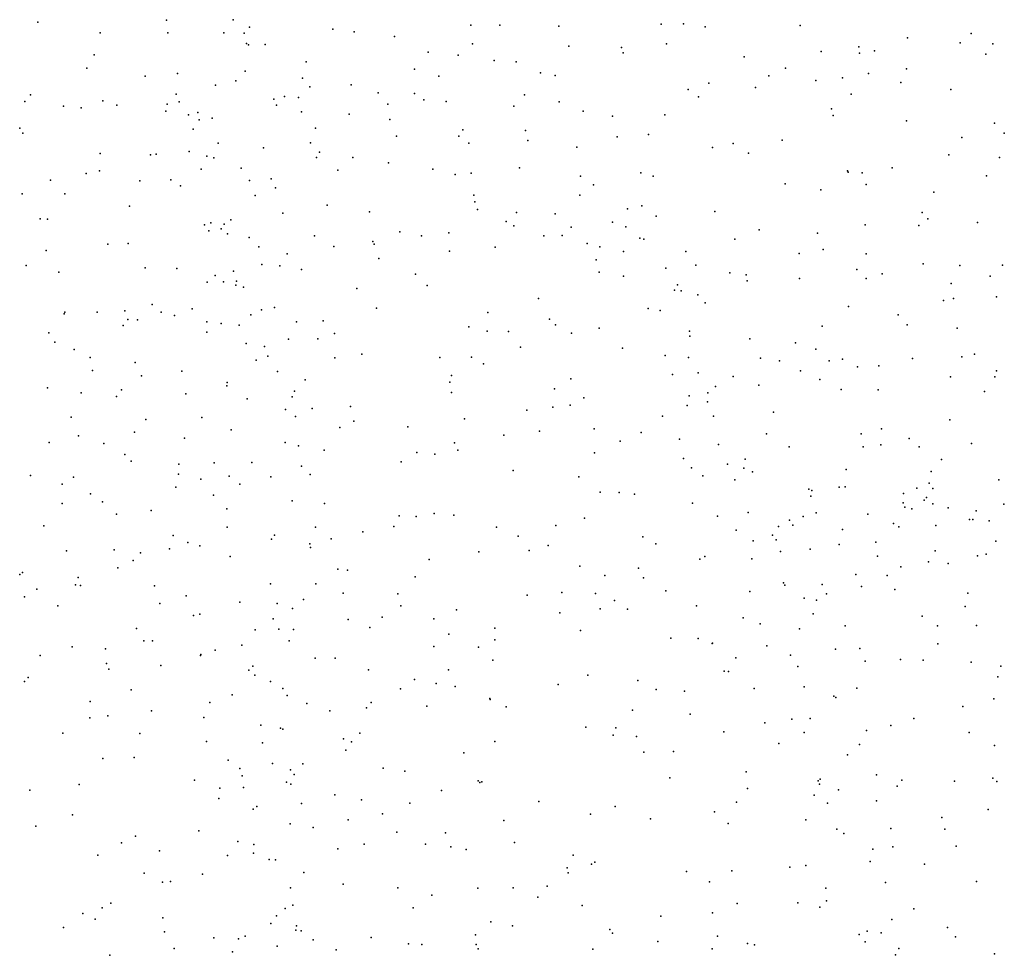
# Model space of a CAD drawing. Header units: metres. Extents: x -25 to 25, y -27.7 to 27.8.
# Tile 81 of 209: x -3.3 to -1.9, y -10.7 to -9.4. Entities that reach past the tile are written whole.
import ezdxf

# ---------------------------------------------------------------- set-up
doc = ezdxf.new("R2010")
doc.units = ezdxf.units.M

msp = doc.modelspace()

# ---------------------------------------------------------------- linework, layer by layer
for p in [(-3.2981, -9.3783, 22.0078), (-3.114, -9.3755, -6.6159), (-3.0186, -9.3747, 16.8507), (-2.9952, -9.3856, 15.5837), (-2.6782, -9.3823, -2.8502), (-2.6371, -9.3825, 22.1423), (-2.5522, -9.3841, 16.7174), (-2.4061, -9.3813, 22.4114), (-2.374, -9.3805, 22.4946), (-2.3428, -9.3848, -0.7257), (-2.2068, -9.3832, 4.2773), (-3.2089, -9.3937, 22.0729), (-3.112, -9.3934, 17.3938), (-3.0318, -9.3933, 22.1575), (-3.0027, -9.3942, -0.2821), (-2.8758, -9.3881, 16.6166), (-2.8454, -9.3919, -0.5611), (-2.7875, -9.3989, -5.3102), (-2.0533, -9.4007, -0.6624), (-1.9623, -9.3944, -0.0214), (-2.9995, -9.4089, 9.5942), (-2.9966, -9.4109, -4.4547), (-2.9726, -9.4101, 16.7573), (-2.6759, -9.4093, 0.1789), (-2.538, -9.4126, 22.195), (-2.4625, -9.4147, 22.3332), (-2.3984, -9.4094, 16.1076), (-2.1231, -9.4134, 22.7849), (-1.9781, -9.408, 15.5525), (-1.9309, -9.4092, 15.381), (-3.2175, -9.4249, 17.8045), (-2.7393, -9.4213, 16.463), (-2.6966, -9.4256, 15.6193), (-2.4604, -9.4222, 16.1863), (-2.2873, -9.4277, 3.9738), (-2.1769, -9.4203, 15.771), (-2.1218, -9.4225, 3.8319), (-2.1004, -9.4192, 15.4127), (-1.9411, -9.4239, 3.8259), (-2.9142, -9.4349, 22.1045), (-2.6452, -9.433, 9.5648), (-2.6134, -9.4352, 16.3573), (-3.2283, -9.4442, 9.5262), (-3.1446, -9.4557, 22.0077), (-3.0981, -9.4517, 17.2852), (-3.0014, -9.4482, 22.0838), (-2.7591, -9.4455, 22.0774), (-2.7243, -9.4555, 16.4776), (-2.5785, -9.4506, 17.1832), (-2.5578, -9.4545, 16.8583), (-2.2519, -9.4549, 0.0522), (-2.2279, -9.444, 15.8585), (-2.1091, -9.4518, 4.4606), (-2.0547, -9.445, 22.8382), (-3.044, -9.4685, 16.9976), (-3.0147, -9.4622, -4.7249), (-2.9193, -9.4586, -4.9876), (-2.9087, -9.471, -5.9312), (-2.8499, -9.468, 22.05), (-2.3379, -9.4658, 4.3445), (-2.2709, -9.4717, 15.9465), (-2.1844, -9.4618, 9.8061), (-2.1462, -9.458, 11.0604), (-2.0626, -9.4644, 15.6709), (-3.3088, -9.4821, 21.8025), (-3.1001, -9.4814, 17.4677), (-2.945, -9.4848, -6.16), (-2.925, -9.4859, -0.4431), (-2.8111, -9.4794, 0.2911), (-2.7592, -9.4805, -3.4633), (-2.6016, -9.4822, 22.0262), (-2.3674, -9.4746, 15.5032), (-2.3527, -9.4853, 22.5389), (-2.134, -9.4814, -2.7376), (-1.9913, -9.4744, 15.6099), (-3.3167, -9.4919, -10.8196), (-3.2613, -9.4986, 16.2586), (-3.205, -9.491, 21.9054), (-3.1851, -9.4972, 17.772), (-3.1129, -9.4956, 17.6209), (-3.096, -9.4923, 17.3757), (-2.9605, -9.4886, 16.7858), (-2.9567, -9.497, 21.9937), (-2.7972, -9.4955, 17.4366), (-2.7455, -9.4894, -3.9434), (-2.7137, -9.4919, 22.0027), (-2.6169, -9.4985, 11.2347), (-2.552, -9.4922, -2.8929), (-3.236, -9.5007, 17.8608), (-3.1152, -9.5058, 11.2192), (-3.0827, -9.5107, 17.6191), (-3.0692, -9.5075, -6.4875), (-2.921, -9.5064, 16.3649), (-2.8527, -9.5098, -3.0939), (-2.5178, -9.5055, 22.1239), (-2.4755, -9.5127, 0.1408), (-2.4009, -9.511, 22.3919), (-2.1621, -9.5023, 22.7607), (-2.1598, -9.512, 15.8294), (-3.0673, -9.5179, -0.2115), (-3.0485, -9.5159, 21.9595), (-2.7943, -9.5177, 21.974), (-2.0548, -9.5193, 9.9181), (-1.9289, -9.5226, -2.6735), (-3.3242, -9.53, 21.7167), (-3.3195, -9.5372, -11.0193), (-3.0759, -9.5314, 17.1475), (-2.9008, -9.5298, -4.2703), (-2.7847, -9.5415, -3.2749), (-2.6957, -9.5415, 17.287), (-2.6897, -9.5326, 16.4808), (-2.6002, -9.5333, 21.9529), (-2.4691, -9.5422, 22.2092), (-2.4241, -9.539, 16.2367), (-1.9147, -9.5371, 10.3135), (-3.04, -9.5516, 17.0563), (-2.908, -9.5511, 16.73), (-2.6813, -9.5517, -2.9588), (-2.5966, -9.5478, 16.4026), (-2.3029, -9.5519, -2.8441), (-2.2329, -9.5472, 4.513), (-1.9753, -9.5433, 22.906), (-3.209, -9.5661, 9.3266), (-3.1371, -9.5684, 21.8235), (-3.1288, -9.5671, 16.3289), (-3.0815, -9.5636, 17.5733), (-3.0565, -9.5702, 15.7068), (-2.9754, -9.5583, 0.4429), (-2.8948, -9.5642, -5.5784), (-2.5268, -9.5572, 22.0466), (-2.3326, -9.5575, -0.6984), (-2.2808, -9.5659, 16.0557), (-1.9942, -9.5683, 15.6815), (-3.0464, -9.5723, -4.8741), (-2.8991, -9.5718, -5.3367), (-2.8471, -9.572, 16.6746), (-2.7962, -9.5797, 16.5261), (-1.9217, -9.5722, 3.7548), (-3.2289, -9.5948, -10.6111), (-3.21, -9.5913, 21.7512), (-3.0643, -9.5887, 17.2917), (-3.0072, -9.5873, 16.9636), (-2.8688, -9.59, 21.8786), (-2.7327, -9.5889, 16.5653), (-2.701, -9.5963, 15.7234), (-2.6777, -9.5944, -3.5437), (-2.6085, -9.5866, 4.0723), (-2.4352, -9.594, 16.3035), (-2.4172, -9.5986, 22.307), (-2.1393, -9.5911, 15.875), (-2.1381, -9.5929, 3.7183), (-2.1181, -9.5941, 10.9727), (-2.0753, -9.5869, 15.7946), (-1.94, -9.5981, 15.4312), (-3.28, -9.6045, 0.6222), (-3.1524, -9.6056, 17.8076), (-3.108, -9.6041, -4.6707), (-3.0942, -9.6124, 17.693), (-2.995, -9.6048, 17.5046), (-2.9643, -9.6024, 11.1813), (-2.5214, -9.5987, 16.3864), (-2.5027, -9.6113, -0.7258), (-2.2284, -9.6099, 9.5837), (-2.1124, -9.6108, 22.7903), (-3.3205, -9.6241, 15.5798), (-3.2597, -9.6238, 17.9863), (-2.9869, -9.6264, 21.8231), (-2.9581, -9.6152, 9.3801), (-2.674, -9.6257, 9.3983), (-2.5223, -9.6258, 21.9556), (-2.1772, -9.6183, 22.7364), (-2.0156, -9.6216, 22.8628), (-2.8841, -9.6401, 15.7761), (-2.6725, -9.6356, 17.1304), (-3.1672, -9.6417, -6.6483), (-2.9473, -9.6518, 16.8957), (-2.8234, -9.6497, 16.7117), (-2.6688, -9.6466, 21.8194), (-2.6128, -9.6508, -3.3346), (-2.5576, -9.6525, 0.2488), (-2.4541, -9.6455, 22.0808), (-2.4335, -9.6411, 4.5057), (-2.3293, -9.6493, 3.8098), (-2.0321, -9.6507, -0.5402), (-3.2947, -9.6599, 21.6135), (-3.2845, -9.6603, -10.4108), (-3.0597, -9.6682, 0.5151), (-3.0508, -9.6656, -5.0764), (-3.0314, -9.6672, 17.2703), (-3.0219, -9.6611, 17.1323), (-2.6279, -9.6636, -4.0463), (-2.4754, -9.6647, 21.8824), (-2.4131, -9.6562, 22.1953), (-2.1138, -9.6683, 15.4592), (-2.0372, -9.6691, 9.7745), (-2.0243, -9.6596, 15.7986), (-1.9529, -9.6651, 10.1895), (-3.0536, -9.6769, 21.7533), (-3.0357, -9.6739, 17.404), (-3.0266, -9.6814, -6.2872), (-2.7801, -9.6785, 0.3994), (-2.7101, -9.6798, 16.8202), (-2.617, -9.67, 16.5258), (-2.5346, -9.6717, 16.4637), (-2.4564, -9.6712, 21.9833), (-2.2654, -9.6755, 16.159), (-2.1823, -9.6801, 16.0396), (-3.1978, -9.6961, 17.96), (-3.1689, -9.695, -4.8609), (-2.9959, -9.6865, -5.2769), (-2.9024, -9.6839, 17.3749), (-2.8188, -9.6923, -0.5164), (-2.817, -9.6959, 21.787), (-2.7492, -9.684, -4.2348), (-2.5737, -9.684, 21.8075), (-2.5478, -9.6836, -3.8945), (-2.5117, -9.695, -3.6808), (-2.4363, -9.6873, 11.0808), (-2.4309, -9.6888, 9.4046), (-2.3003, -9.6888, 4.5757), (-3.2861, -9.7051, 18.1346), (-2.9817, -9.7001, -6.0767), (-2.9415, -9.71, -4.4518), (-2.8744, -9.6994, 16.589), (-2.709, -9.706, 16.6403), (-2.6434, -9.7002, -0.6682), (-2.4936, -9.6997, -3.1657), (-2.46, -9.7065, 16.4304), (-2.3707, -9.7064, 22.3754), (-2.2086, -9.7093, 22.6778), (-2.1738, -9.7039, -0.6187), (-2.1126, -9.7099, 15.9654), (-2.9776, -9.725, 17.0601), (-2.81, -9.7167, 11.0778), (-2.4991, -9.7185, -3.4659), (-2.031, -9.7242, 3.6362), (-3.3147, -9.7266, 18.2208), (-3.268, -9.7363, -6.7519), (-3.1445, -9.7297, 21.6432), (-3.0992, -9.7307, -10.6761), (-3.0183, -9.7348, 17.5252), (-2.9519, -9.7273, 9.2683), (-2.9208, -9.7325, 21.727), (-2.7575, -9.739, 16.7136), (-2.4945, -9.7359, 21.7991), (-2.399, -9.7302, 21.8335), (-2.3561, -9.7259, -0.6837), (-2.3077, -9.7369, 0.0907), (-2.1257, -9.7324, 9.5923), (-2.0896, -9.7385, 22.7873), (-1.9785, -9.7266, 10.0222), (-1.9172, -9.7262, 15.7623), (-3.0559, -9.7505, 16.5489), (-3.0445, -9.7409, 21.6878), (-3.0323, -9.7502, 17.6992), (-3.0139, -9.7491, 17.3556), (-2.4596, -9.742, 15.6465), (-2.2841, -9.7401, 16.2581), (-2.283, -9.7485, 22.5744), (-2.2081, -9.7454, -2.9458), (-2.1124, -9.7452, 4.7024), (-1.9907, -9.7524, 22.8637), (-1.935, -9.742, 4.8228), (-3.0148, -9.7549, 17.6132), (-3.0037, -9.7576, 17.2456), (-2.8416, -9.7593, 16.836), (-2.7408, -9.7551, 21.7289), (-2.3869, -9.7617, 22.0749), (-2.3824, -9.7541, 21.9248), (-2.3775, -9.7628, 22.2837), (-2.5816, -9.7739, 21.7098), (-2.3534, -9.7684, -3.1334), (-2.3429, -9.7802, 22.4071), (-2.0016, -9.7766, 15.8796), (-1.9873, -9.7738, 15.4328), (-1.9258, -9.7714, -0.2012), (-3.2603, -9.796, 9.1315), (-3.2597, -9.7935, -10.2833), (-3.2135, -9.7936, 18.1139), (-3.1735, -9.7914, -5.105), (-3.1346, -9.7824, -6.4884), (-3.1218, -9.7936, 17.9511), (-3.0775, -9.7888, 9.1948), (-2.9781, -9.7901, -5.8106), (-2.9594, -9.7869, 11.0392), (-2.8136, -9.7875, 16.8917), (-2.6542, -9.7941, 0.4128), (-2.4245, -9.7881, 21.7223), (-2.4072, -9.7912, 16.4635), (-2.1378, -9.7855, 16.0859), (-3.1692, -9.8041, 18.0403), (-3.1554, -9.8046, -10.4187), (-3.1025, -9.7984, 17.3313), (-3.0565, -9.8073, -10.8882), (-3.0356, -9.8094, 17.8267), (-2.9933, -9.7971, -0.2244), (-2.928, -9.8074, 17.0524), (-2.8897, -9.8058, 16.9535), (-2.5659, -9.8032, 9.2705), (-2.0665, -9.7974, 15.9949), (-3.2823, -9.8228, 18.3126), (-3.1759, -9.8125, 21.563), (-3.0564, -9.8222, -5.4367), (-3.0098, -9.812, 21.6468), (-2.8737, -9.8238, 0.5026), (-2.6813, -9.8143, 10.9815), (-2.6548, -9.8207, 15.7637), (-2.6246, -9.8211, 4.1324), (-2.5571, -9.8113, 16.6046), (-2.5341, -9.8236, 3.9809), (-2.4946, -9.8163, -4.1291), (-2.3653, -9.8208, 21.8694), (-2.1754, -9.8135, 15.4873), (-2.0536, -9.8116, 10.8229), (-1.9822, -9.8164, 9.8893), (-3.2737, -9.8365, 21.4753), (-3.0002, -9.8382, 16.7373), (-2.9392, -9.8322, 17.1348), (-2.8975, -9.8316, 17.1078), (-2.3647, -9.8278, 22.1816), (-2.2789, -9.8317, 3.7129), (-2.2134, -9.8375, 22.6039), (-3.246, -9.847, 11.0162), (-2.9739, -9.8426, 17.5062), (-2.6071, -9.8435, 16.6704), (-2.4611, -9.845, 21.6725), (-2.1844, -9.8462, -3.9509), (-3.2232, -9.8581, 0.1256), (-3.1589, -9.8656, 18.1234), (-2.9856, -9.8622, 17.6979), (-2.9688, -9.8564, 17.4211), (-2.873, -9.8587, -0.3484), (-2.8345, -9.8537, 15.8047), (-2.7229, -9.8582, -4.3859), (-2.6774, -9.8577, -0.5817), (-2.4001, -9.8555, 16.5234), (-2.3668, -9.8581, 21.7829), (-2.2635, -9.8593, -3.2989), (-2.2367, -9.8631, 16.3442), (-2.1654, -9.8633, -0.0239), (-2.1461, -9.8607, -3.7423), (-2.0462, -9.8598, 22.7678), (-1.9754, -9.8573, 10.44), (-1.9574, -9.8533, 22.839), (-3.2199, -9.877, 0.5696), (-3.0921, -9.8778, 15.7925), (-2.9552, -9.8785, 16.9417), (-2.6601, -9.8674, 16.7426), (-2.3528, -9.8802, 22.0711), (-2.2064, -9.8772, -3.5456), (-2.1247, -9.8717, 3.6566), (-2.0941, -9.8703, -2.9754), (-1.9261, -9.8775, -2.8889), (-3.15, -9.8846, 21.5233), (-3.0273, -9.894, 17.9149), (-2.9156, -9.8902, 17.224), (-2.7083, -9.8936, 9.1569), (-2.7061, -9.8843, 21.65), (-2.5351, -9.8888, 21.6587), (-2.3895, -9.8828, 3.828), (-2.303, -9.8857, 16.4575), (-2.1786, -9.8899, -4.1669), (-1.9919, -9.8862, -0.4681), (-1.9285, -9.8859, 15.9257), (-3.2846, -9.9019, 21.4154), (-3.1786, -9.9047, 18.2323), (-3.0277, -9.899, 21.5792), (-2.9308, -9.9067, 9.1342), (-2.7062, -9.9083, 16.8351), (-2.5587, -9.9031, 4.4539), (-2.3279, -9.8997, 15.5645), (-2.2663, -9.898, 22.4705), (-2.1481, -9.9043, 16.2479), (-2.0954, -9.9044, 16.1633), (-1.9429, -9.9071, -4.0338), (-3.2363, -9.9088, 16.8681), (-3.1854, -9.9142, 17.0569), (-3.0866, -9.9103, -11.0478), (-2.9985, -9.9174, -10.732), (-2.9342, -9.9145, 21.6063), (-2.5168, -9.9162, 0.4057), (-2.3656, -9.9133, 21.6915), (-2.3395, -9.9219, 16.5334), (-2.3392, -9.9088, 22.1926), (-2.9437, -9.9326, 17.5275), (-2.9054, -9.9312, -4.5714), (-2.8507, -9.9283, 17.0843), (-2.5982, -9.9339, 16.7523), (-2.5611, -9.9293, 15.6961), (-2.5363, -9.9267, 4.2608), (-2.3686, -9.9268, 9.2864), (-2.2451, -9.9366, 10.9184), (-3.2503, -9.9439, 18.4694), (-3.1435, -9.947, -5.3998), (-3.0635, -9.944, 0.0293), (-2.9295, -9.9428, 17.3772), (-2.8458, -9.9495, 21.6163), (-2.6876, -9.9459, 0.5205), (-2.4042, -9.9425, -4.3454), (-2.3308, -9.9422, 0.1774), (-1.9926, -9.9474, 9.5769), (-3.1598, -9.965, -6.4156), (-3.0215, -9.9619, 18.011), (-2.8658, -9.9585, 17.1636), (-2.7686, -9.9577, 16.9632), (-2.5802, -9.9637, -4.4095), (-2.5018, -9.9605, 10.9042), (-2.0905, -9.9606, -3.4127), (-3.2401, -9.9705, 0.4213), (-3.0882, -9.9738, -5.5968), (-2.6312, -9.9697, 21.6319), (-2.4647, -9.978, 16.6903), (-2.4347, -9.9659, 21.6458), (-2.3799, -9.9753, 16.617), (-2.255, -9.9675, 16.4961), (-2.1196, -9.9678, -4.3192), (-2.0508, -9.9742, 22.6894), (-3.2818, -9.9798, 18.5873), (-3.2039, -9.9812, -11.3011), (-2.9442, -9.9801, 17.6907), (-2.9251, -9.9849, 0.5549), (-2.8884, -9.991, 17.313), (-2.7016, -9.9804, 16.9069), (-2.6969, -9.9908, 10.8776), (-2.3238, -9.9828, 22.0966), (-2.2226, -9.9861, 22.4554), (-2.1166, -9.9861, 9.3995), (-2.0916, -9.9834, 16.2552), (-2.0367, -9.9863, 10.6353), (-1.9618, -9.9812, 16.061), (-3.1739, -9.997, 18.3978), (-3.1648, -10.0068, -10.2433), (-2.7558, -9.9944, 21.6159), (-2.7298, -9.9966, -4.5177), (-2.5015, -9.9948, -0.652), (-2.3741, -10.003, 3.9615), (-2.2856, -10.004, 22.3029), (-2.0045, -10.0044, 16.1475), (-3.0965, -10.0112, 18.2526), (-3.0458, -10.0089, 18.1541), (-2.9917, -10.0086, -10.8962), (-2.921, -10.0137, 17.5455), (-2.7779, -10.0077, 17.0518), (-2.6178, -10.0202, 16.8554), (-2.3625, -10.0162, 21.6682), (-2.3108, -10.0108, 21.9829), (-2.2875, -10.0166, 3.8149), (-2.1412, -10.0184, 22.557), (-3.3088, -10.0274, 18.6995), (-3.247, -10.0295, 15.7351), (-3.0968, -10.0255, 21.455), (-3.0651, -10.0326, 10.9489), (-3.0244, -10.0284, 21.5075), (-2.9645, -10.0293, 17.8599), (-2.9082, -10.0256, -0.1245), (-2.5239, -10.0289, 16.7832), (-2.3464, -10.0275, 4.3531), (-2.3003, -10.0335, 21.891), (-2.2754, -10.0222, 16.5717), (-2.0195, -10.0217, -3.1238), (-1.9225, -10.0336, 3.8055), (-3.2634, -10.0395, 21.3258), (-3.1009, -10.0437, 0.2159), (-3.0089, -10.0397, 15.8007), (-2.1947, -10.0467, 4.2181), (-2.1902, -10.0485, 4.5183), (-2.1511, -10.0437, 16.4546), (-2.1424, -10.0433, -0.5588), (-2.04, -10.0455, 5.1567), (-2.0222, -10.0381, 16.223), (-2.0169, -10.0456, -4.4114), (-3.2229, -10.0536, 18.5925), (-3.0468, -10.0553, -4.7272), (-2.9343, -10.0636, 17.7542), (-2.493, -10.0513, 21.6448), (-2.4658, -10.0516, 0.4585), (-2.4442, -10.0541, 16.7402), (-2.1915, -10.0566, 4.0629), (-2.0591, -10.0532, 4.3289), (-2.0294, -10.0627, 4.4841), (-2.0263, -10.0585, 22.6533), (-3.2636, -10.0675, -6.5106), (-3.2055, -10.0648, 9.0306), (-3.1361, -10.0773, 18.481), (-3.0278, -10.075, 9.0399), (-2.888, -10.0672, 17.4385), (-2.3611, -10.0668, 16.6851), (-2.0597, -10.0663, 5.6604), (-2.0571, -10.0726, 10.3761), (-2.047, -10.0751, 5.414), (-2.0169, -10.0678, 4.1049), (-1.995, -10.0736, 9.9969), (-1.9549, -10.0778, 16.179), (-1.9154, -10.0682, -3.4303), (-3.1854, -10.0828, 21.3546), (-2.7809, -10.0848, -4.6454), (-2.7568, -10.0861, 17.1017), (-2.7308, -10.0814, -0.3503), (-2.7028, -10.0841, 21.6204), (-2.5158, -10.0884, -4.5774), (-2.3253, -10.0854, -0.6567), (-2.2815, -10.08, 22.0627), (-2.2224, -10.0912, -4.6266), (-2.2025, -10.086, 9.2712), (-2.1842, -10.0809, 22.4111), (-2.1103, -10.0825, -5.1694), (-1.9644, -10.09, -5.0927), (-1.9599, -10.0902, -0.199), (-1.9365, -10.092, 22.713), (-3.2895, -10.0991, 21.2676), (-3.0274, -10.1011, 18.2598), (-2.9006, -10.1011, 17.5585), (-2.7888, -10.1003, 21.5934), (-2.6417, -10.101, 15.7084), (-2.5569, -10.099, 16.872), (-2.2984, -10.1054, 21.8459), (-2.2379, -10.1, -5.0568), (-2.2173, -10.0982, 22.3242), (-2.1461, -10.1044, 5.0561), (-2.0733, -10.0957, -5.3251), (-2.0659, -10.1007, 16.3887), (-2.0127, -10.099, 4.683), (-3.1046, -10.113, 21.3969), (-2.9639, -10.1182, -10.7672), (-2.9594, -10.1126, 17.885), (-2.8785, -10.1179, 21.5572), (-2.8331, -10.1078, 17.3396), (-2.6106, -10.114, 10.8347), (-2.4322, -10.1148, 9.095), (-2.2467, -10.1127, 10.8318), (-2.2412, -10.1195, 16.6312), (-3.1891, -10.1337, -10.0645), (-3.1098, -10.1323, -5.7998), (-3.0834, -10.1229, -11.1526), (-3.0661, -10.1277, 18.433), (-2.909, -10.125, 17.6776), (-2.908, -10.1301, 10.866), (-2.5679, -10.1274, 21.6363), (-2.4135, -10.1252, -4.6893), (-2.2743, -10.1207, 21.9614), (-2.1924, -10.1325, -5.4415), (-2.1512, -10.1259, 4.8804), (-2.0984, -10.1225, 10.5721), (-1.9266, -10.1213, -5.3704), (-3.2571, -10.135, 18.7532), (-3.1513, -10.1381, -6.1665), (-3.0229, -10.143, 18.3382), (-2.7381, -10.1475, 8.988), (-2.6669, -10.1367, 17.028), (-2.595, -10.1346, 16.9398), (-2.3505, -10.147, 16.746), (-2.3435, -10.1433, -4.8625), (-2.2761, -10.1466, 15.4439), (-2.2349, -10.1358, 22.1859), (-2.0962, -10.1426, 5.9741), (-2.0135, -10.1349, -4.6795), (-1.9531, -10.1422, 16.2673), (-1.9406, -10.14, -4.8585), (-3.1835, -10.1596, 10.9041), (-3.1617, -10.149, -5.5509), (-2.8687, -10.1611, 15.7804), (-2.5222, -10.1569, -0.587), (-2.4383, -10.1598, -5.1372), (-2.0629, -10.1579, 16.4665), (-2.023, -10.1507, 22.5956), (-1.9949, -10.1532, 16.3562), (-3.3238, -10.169, -11.5017), (-3.3202, -10.1662, 8.9848), (-3.2404, -10.1732, -6.3586), (-2.8547, -10.1628, 17.487), (-2.7581, -10.1723, 17.2265), (-2.4867, -10.1706, 21.6467), (-2.4313, -10.1736, 16.8232), (-2.1271, -10.169, 16.5641), (-2.0823, -10.1702, 22.5079), (-3.2999, -10.19, -5.3649), (-3.2441, -10.1839, -9.7388), (-3.2373, -10.1848, 21.2519), (-3.1311, -10.1853, -5.9588), (-2.9654, -10.1823, 21.4728), (-2.9004, -10.1825, 0.5058), (-2.2307, -10.1809, 22.0853), (-2.2289, -10.1841, 5.6906), (-2.1754, -10.1832, 22.2896), (-2.1192, -10.1859, 22.4169), (-2.0716, -10.1903, 15.2958), (-3.3171, -10.2007, 21.2051), (-3.0857, -10.1997, 21.3802), (-2.9181, -10.2047, 17.773), (-2.861, -10.1958, -0.0145), (-2.7828, -10.1965, 17.3101), (-2.5977, -10.1987, 17.0064), (-2.548, -10.1948, 15.6247), (-2.4997, -10.1962, -4.9882), (-2.399, -10.1925, -5.535), (-2.2791, -10.1931, 16.7322), (-2.2011, -10.203, -5.6167), (-2.169, -10.1966, 16.6357), (-1.9669, -10.1958, -5.5449), (-3.2695, -10.2136, -9.5326), (-3.1236, -10.2104, 18.6497), (-3.0093, -10.2086, 18.4374), (-2.9557, -10.2105, 18.103), (-2.9338, -10.2176, 0.2), (-2.7788, -10.2138, -4.7432), (-2.4934, -10.2179, 16.9142), (-2.4726, -10.2062, 10.8159), (-2.4543, -10.2188, 8.9713), (-2.3551, -10.214, 0.3488), (-2.1837, -10.2055, 22.2015), (-1.9708, -10.2149, 16.4107), (-3.0756, -10.2275, 15.778), (-3.0662, -10.2255, 18.5807), (-2.9612, -10.2322, 18.2221), (-2.8054, -10.2302, 17.39), (-2.7314, -10.2325, 21.5921), (-2.6989, -10.2195, 0.5729), (-2.551, -10.2236, -5.3809), (-2.2885, -10.231, 21.8021), (-2.1884, -10.2252, 10.7115), (-2.0325, -10.2284, 6.1671), (-3.1571, -10.2461, 21.3058), (-2.8542, -10.2336, 17.5447), (-2.8232, -10.2448, 21.5583), (-2.644, -10.2456, -0.3963), (-2.2644, -10.2398, 5.2893), (-2.2077, -10.2468, 21.9932), (-2.1425, -10.2426, 9.1624), (-2.0103, -10.2423, 16.5101), (-1.9543, -10.242, 4.9026), (-2.9872, -10.2482, 18.3661), (-2.9534, -10.2473, -10.6813), (-2.9324, -10.2479, -4.7824), (-2.7099, -10.2542, 17.1941), (-2.5216, -10.2493, 21.6417), (-2.392, -10.2602, -5.742), (-2.3531, -10.2606, -0.6781), (-3.2492, -10.2725, 21.2197), (-3.1467, -10.2638, -11.3046), (-3.1341, -10.2638, -9.9081), (-3.0061, -10.2703, -11.0339), (-2.9383, -10.2641, 17.9141), (-2.7312, -10.2718, -4.8959), (-2.6673, -10.2732, -5.0844), (-2.6438, -10.2623, -5.5371), (-2.3328, -10.2675, 5.5793), (-2.3324, -10.2673, 21.7029), (-2.2548, -10.2712, 16.7652), (-2.1216, -10.2747, 10.1928), (-2.0097, -10.268, -5.6922), (-3.2951, -10.2847, -9.3034), (-3.2013, -10.2755, -4.8867), (-3.0654, -10.2848, 21.3793), (-3.0648, -10.2835, 10.8757), (-3.0446, -10.2775, -10.1981), (-2.9011, -10.2885, 21.4977), (-2.8726, -10.2887, 17.6262), (-2.2988, -10.2882, 9.008), (-2.2207, -10.2846, 0.1864), (-2.1564, -10.2758, 10.4356), (-3.1998, -10.2962, 8.929), (-3.1223, -10.2994, 18.7201), (-2.9903, -10.3004, 21.4364), (-2.6469, -10.2915, 17.1431), (-2.2102, -10.3007, 21.8778), (-2.1137, -10.2932, 22.3215), (-2.0633, -10.2908, 22.4222), (-2.0309, -10.2915, 6.0193), (-1.9623, -10.2946, 22.5454), (-1.9199, -10.3002, 16.4589), (-3.3123, -10.3162, -6.3059), (-3.1965, -10.3044, 18.8019), (-2.9962, -10.3061, 18.5203), (-2.9878, -10.3132, 8.9146), (-2.8247, -10.3052, 0.4055), (-2.7105, -10.3053, -0.233), (-2.5107, -10.3132, 0.4289), (-2.3155, -10.3074, 15.4124), (-2.3094, -10.3077, 5.9205), (-1.9239, -10.3155, -0.108), (-3.3171, -10.3223, -5.4631), (-2.9653, -10.3222, 18.3311), (-2.759, -10.3194, -5.3472), (-2.728, -10.325, 10.8159), (-2.7009, -10.3294, 17.2432), (-2.5532, -10.3264, 17.0577), (-2.4393, -10.3206, 16.94), (-2.2013, -10.3296, 15.3083), (-2.1259, -10.3315, 16.7186), (-3.1648, -10.3341, 21.2771), (-3.0199, -10.3414, 18.6205), (-2.9475, -10.332, 18.192), (-2.9415, -10.3423, 17.9607), (-2.7789, -10.3327, -0.0731), (-2.4131, -10.3338, 5.4648), (-2.3725, -10.3359, 5.156), (-2.2727, -10.3321, 21.786), (-2.1585, -10.3431, 22.0919), (-2.1557, -10.345, -5.9252), (-3.2233, -10.3506, -6.0425), (-3.0521, -10.3522, -10.0403), (-2.9131, -10.3534, 17.7719), (-2.8279, -10.3598, 21.5435), (-2.8209, -10.3524, 17.5094), (-2.7416, -10.3576, 21.5794), (-2.6514, -10.3466, -5.9034), (-2.6505, -10.3481, 8.8155), (-2.6278, -10.3583, 21.6231), (-1.974, -10.3578, 16.599), (-1.9297, -10.3471, 5.0227), (-3.1978, -10.3713, -11.4101), (-3.1356, -10.3641, 18.7798), (-3.0605, -10.3736, 18.7132), (-2.8803, -10.3641, 17.6838), (-2.4468, -10.3632, -6.0387), (-2.3644, -10.3688, 16.9136), (-3.224, -10.3743, 10.8525), (-2.9789, -10.3847, 18.5543), (-2.5138, -10.3877, 21.6421), (-2.2576, -10.3811, 10.7565), (-2.2187, -10.3761, 16.8066), (-2.1925, -10.3753, 21.8426), (-2.0771, -10.3853, 5.8992), (-2.044, -10.3753, 9.9873), (-3.2625, -10.3959, -5.6348), (-3.152, -10.3966, -9.4475), (-2.9508, -10.3888, -4.9123), (-2.9474, -10.3902, 18.4696), (-2.8375, -10.3963, 8.8237), (-2.4748, -10.3989, -0.6303), (-2.471, -10.3885, 5.6369), (-2.4414, -10.4008, 10.7981), (-2.3162, -10.394, 21.7004), (-2.2014, -10.395, 10.604), (-2.1122, -10.3924, 22.1876), (-1.965, -10.395, 22.4549), (-3.0566, -10.408, -11.1955), (-2.9768, -10.4101, -10.2459), (-2.8606, -10.4044, -5.1868), (-2.8492, -10.4084, 15.7044), (-2.6438, -10.408, 5.2112), (-2.2375, -10.4108, 21.7656), (-2.1219, -10.4125, 0.135), (-1.9289, -10.4136, 9.7967), (-2.8575, -10.4203, -5.8495), (-2.6885, -10.4243, 17.2985), (-2.4307, -10.4234, 5.8775), (-2.3882, -10.4223, 8.7118), (-2.1394, -10.427, -6.0573), (-3.2054, -10.4325, 18.8751), (-3.1605, -10.4311, 21.255), (-3.0256, -10.4347, -9.8683), (-2.9625, -10.4397, -5.6741), (-2.9187, -10.4402, 17.7964), (-3.0091, -10.4467, 21.3857), (-3.0058, -10.4574, 18.6396), (-2.9365, -10.4485, 18.363), (-2.9315, -10.4554, -10.6856), (-2.8039, -10.4461, 5.117), (-2.7729, -10.4506, 21.5517), (-2.2843, -10.4516, 16.9063), (-2.0975, -10.4556, 16.7717), (-3.2392, -10.4695, 8.7741), (-3.074, -10.4636, 18.7434), (-2.9421, -10.466, -10.8491), (-2.936, -10.4692, 18.1745), (-2.6678, -10.4644, 15.6207), (-2.6653, -10.4668, 0.274), (-2.6627, -10.4658, 21.5942), (-2.3936, -10.4602, 21.6511), (-2.1811, -10.4644, 15.2168), (-2.1792, -10.469, 5.1511), (-2.1781, -10.4621, -0.7921), (-2.0683, -10.4722, 22.2072), (-2.0615, -10.4636, 8.8846), (-1.9858, -10.465, -5.9908), (-1.9313, -10.4603, 9.0292), (-1.9255, -10.4652, 16.6333), (-3.3096, -10.4777, -6.0244), (-3.0378, -10.4749, -9.6981), (-3.004, -10.4738, 10.8429), (-2.8731, -10.4843, 17.6832), (-2.7205, -10.4781, 0.0493), (-2.2822, -10.4754, 21.6769), (-2.1869, -10.4848, 10.4225), (-2.152, -10.477, 10.1996), (-3.039, -10.4896, -4.9904), (-2.9209, -10.4968, 21.4337), (-2.8351, -10.4915, 10.8312), (-2.7657, -10.4963, 17.4481), (-2.5812, -10.4941, 17.2022), (-2.2981, -10.4951, -6.291), (-2.1678, -10.4964, 16.8457), (-2.0975, -10.4929, 22.0997), (-3.2486, -10.5131, 21.1555), (-2.9899, -10.5048, -5.3185), (-2.9846, -10.5013, -11.063), (-2.8049, -10.5116, 5.349), (-2.5071, -10.512, 15.4751), (-2.4718, -10.5009, -6.2943), (-2.3297, -10.5085, 0.242), (-1.9376, -10.5052, 22.3871), (-2.937, -10.5259, 18.3162), (-2.8542, -10.5201, 8.7027), (-2.631, -10.5213, 5.0723), (-2.421, -10.5189, 17.0566), (-2.3098, -10.5252, 16.9733), (-2.1988, -10.5201, 21.7296), (-2.0043, -10.5168, 5.1845), (-3.3011, -10.529, -5.7808), (-3.0677, -10.536, -5.7768), (-2.9039, -10.5312, 17.7766), (-2.7842, -10.5377, -6.1578), (-2.7147, -10.5389, 17.3922), (-2.1545, -10.5335, 8.623), (-2.1446, -10.5396, 21.8465), (-2.0773, -10.5326, 15.0966), (-1.9998, -10.5334, 16.75), (-3.1786, -10.5532, -9.187), (-3.1582, -10.5437, 18.8224), (-3.012, -10.5511, 5.152), (-2.9891, -10.5553, -5.9505), (-2.8313, -10.555, 17.627), (-2.7432, -10.5548, 21.5321), (-2.6158, -10.5527, 21.5959), (-3.2124, -10.5706, 15.6997), (-3.1239, -10.5647, 21.2419), (-3.0266, -10.5711, -11.1939), (-2.9897, -10.5677, 18.5689), (-2.8686, -10.5615, 21.4497), (-2.7069, -10.5588, 5.6454), (-2.6851, -10.5626, -6.2781), (-2.5318, -10.5706, 17.1982), (-2.1028, -10.5621, 21.9903), (-2.0741, -10.5588, 0.1424), (-1.9837, -10.558, -0.831), (-2.9673, -10.5768, -9.9115), (-2.9578, -10.5773, 18.4718), (-2.5055, -10.5836, -0.5657), (-2.5011, -10.5808, 8.4696), (-2.1068, -10.5799, 16.852), (-2.0289, -10.5837, 22.1625), (-3.146, -10.5967, -11.3904), (-3.0624, -10.598, 8.6434), (-2.9173, -10.5956, 17.8603), (-2.5407, -10.5889, 5.892), (-2.5392, -10.596, 21.6019), (-2.3697, -10.594, 17.0599), (-2.3046, -10.5932, 5.1787), (-2.2217, -10.5881, -6.4711), (-2.1987, -10.5855, 16.928), (-3.12, -10.6094, 18.7807), (-3.1084, -10.6086, -5.4546), (-2.8611, -10.6122, 17.71), (-2.3367, -10.6087, 5.8466), (-2.0849, -10.61, 8.4721), (-1.9543, -10.6083, 22.2704), (-2.9367, -10.6174, 21.379), (-2.783, -10.6173, 21.4862), (-2.6682, -10.6179, 21.5522), (-2.6178, -10.6173, 10.8315), (-2.569, -10.6153, -0.3827), (-2.1704, -10.6182, 10.34), (-3.1935, -10.6395, 18.8516), (-2.7343, -10.6279, 17.475), (-2.5825, -10.6309, 17.2839), (-2.2972, -10.6397, 15.2368), (-2.2101, -10.6388, 21.6644), (-2.169, -10.6362, 5.7438), (-3.2339, -10.6544, -9.0523), (-3.2063, -10.6462, 21.144), (-2.9442, -10.6469, 18.3503), (-2.9333, -10.6423, 18.2154), (-2.7609, -10.6461, 15.606), (-2.519, -10.6426, 0.1005), (-2.3323, -10.6534, 10.7771), (-2.1787, -10.6452, -0.9393), (-2.0444, -10.6476, 22.0627), (-3.2161, -10.6625, 8.533), (-3.1192, -10.6604, -5.2524), (-2.9649, -10.6685, -6.1437), (-2.9565, -10.6576, -9.7266), (-2.6497, -10.6661, -6.4292), (-2.4065, -10.6579, 17.1324), (-2.0757, -10.6626, 8.2685), (-3.2617, -10.6743, -11.5274), (-3.1171, -10.6803, -5.9331), (-2.9288, -10.6783, 18.019), (-2.9278, -10.672, -10.033), (-2.9212, -10.6792, -10.8863), (-2.6186, -10.6718, 15.5093), (-2.4795, -10.6771, 21.5824), (-2.4754, -10.6822, 10.8299), (-2.1109, -10.6796, 10.1641), (-2.0911, -10.682, 16.8689), (-1.9961, -10.6743, 22.1261), (-3.0465, -10.6893, 5.296), (-3.0108, -10.6904, 15.6682), (-3.0016, -10.6869, 18.5787), (-2.904, -10.692, -10.5355), (-2.8211, -10.6886, 17.6661), (-2.7676, -10.6978, 17.5571), (-2.6719, -10.6849, 5.9257), (-2.4108, -10.6944, -0.7425), (-2.3251, -10.6867, -0.8732), (-2.2821, -10.697, 17.0571), (-2.1223, -10.6842, 5.2836), (-2.1141, -10.6948, 21.8354), (-1.9848, -10.6876, -0.9792), (-3.1031, -10.7044, 21.1962), (-3.0194, -10.7093, 8.5189), (-2.9557, -10.7008, 21.3237), (-2.8711, -10.7065, 21.3845), (-2.7487, -10.6986, 21.4572), (-2.6708, -10.6986, 21.5012), (-2.6681, -10.7049, 5.0497), (-2.5036, -10.7053, 5.1218), (-2.3329, -10.7049, 8.2925), (-2.2723, -10.6991, 21.6332), (-2.0655, -10.7043, 0.1961), (-1.9287, -10.7118, 8.196), (-3.1951, -10.7141, -5.0827), (-2.0703, -10.7134, 21.9293)]:
    msp.add_point(p)

doc.saveas('drawing.dxf')
